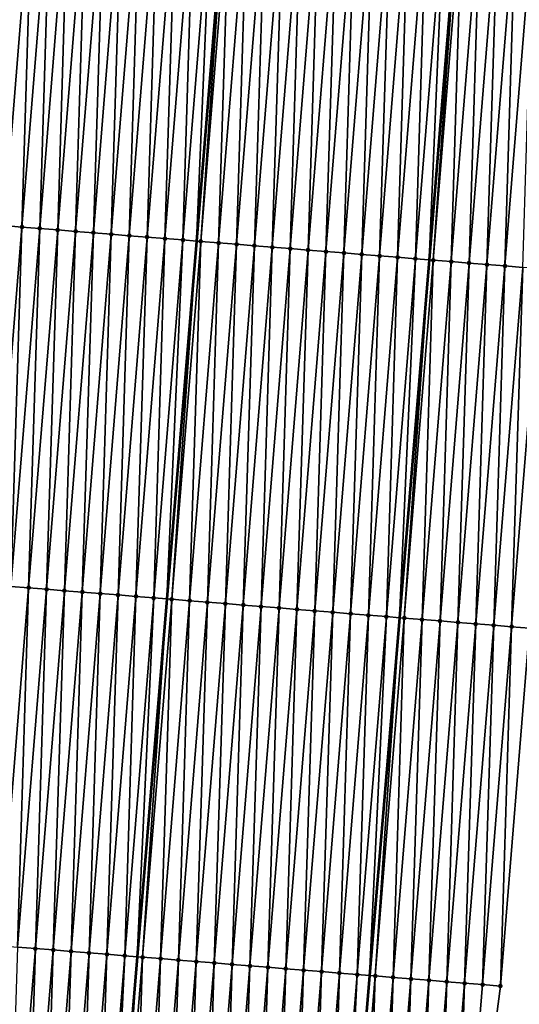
# Model space of a CAD drawing. Header units: feet. Extents: x 2017424 to 2024169, y 808042 to 818730.
# Tile 83 of 256: x 2023620 to 2023648, y 810699 to 810754. Entities that reach past the tile are written whole.
import ezdxf

# ---------------------------------------------------------------- set-up
doc = ezdxf.new("R2010")
doc.units = ezdxf.units.FT
doc.header["$MEASUREMENT"] = 0
for name, color, linetype, lineweight in [('EP_Travel Lane', 172, 'Continuous', 53), ('NB-Road Shots', 141, 'Continuous', 100), ('NB-Road X-Section', 40, 'Continuous', 13), ('STRIPING', 60, 'Continuous', 53)]:
    doc.layers.add(name, color=color, linetype=linetype, lineweight=lineweight)
doc.layers.add('I-77-MM15-17_NB-Surface-BORDER', color=7, linetype='Continuous')
doc.layers.add('I-77-MM15-17_NB-Surface-TIN', color=7, linetype='Continuous')

msp = doc.modelspace()

# ---------------------------------------------------------------- linework, layer by layer
at = {"layer": 'EP_Travel Lane'}
msp.add_polyline3d([(2023669.813001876, 811079.0815994, 312.9386392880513), (2023668.227726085, 811059.155962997, 312.2630088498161), (2023666.642425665, 811039.2300170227, 311.5962407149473), (2023665.057220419, 811019.3052673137, 310.8951805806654), (2023663.472095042, 810999.3815214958, 310.1653296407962), (2023661.88693282, 810979.4573125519, 309.448759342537), (2023660.30184656, 810959.5340583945, 308.7048125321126), (2023658.718660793, 810939.6176349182, 307.9632994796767), (2023657.135323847, 810919.6928421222, 307.2591694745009), (2023655.551953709, 810899.7676316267, 306.566752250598), (2023653.968645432, 810879.8431995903, 305.8525057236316), (2023652.385405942, 810859.9196331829, 305.1139950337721), (2023650.802097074, 810839.9951937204, 304.3999566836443), (2023649.218837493, 810820.0713744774, 303.6685340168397), (2023647.635536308, 810800.147031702, 302.9517941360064), (2023646.052157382, 810780.2217106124, 302.2624712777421), (2023644.468776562, 810760.2963656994, 301.5738164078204), (2023642.827719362, 810740.3338575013, 300.8878444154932), (2023641.169529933, 810720.4142215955, 300.2093608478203), (2023639.511321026, 810700.4943517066, 299.5376250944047), (2023637.853151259, 810680.5749519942, 298.8523299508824), (2023636.194975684, 810660.6554825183, 298.1690445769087), (2023634.536789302, 810640.7358832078, 297.4895052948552)], dxfattribs=at)
at = {"layer": 'I-77-MM15-17_NB-Surface-BORDER', "color": 3, "linetype": 'Continuous', "lineweight": -3}
msp.add_polyline3d([(2023676.020053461, 811078.5914667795, 312.8012137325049), (2023674.431214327, 811058.666424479, 312.1167525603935), (2023672.842362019, 811038.7412169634, 311.4370100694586), (2023672.250479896, 811018.7382064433, 310.7089490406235), (2023670.661716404, 810998.8141127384, 309.9972779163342), (2023669.07291175, 810978.8895028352, 309.3004095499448), (2023667.484151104, 810958.9654448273, 308.5877187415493), (2023665.900176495, 810939.0505454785, 307.8645879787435), (2023663.320089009, 810919.2045290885, 307.1722682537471), (2023661.736897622, 810899.2797827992, 306.4665242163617), (2023660.153716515, 810879.3551658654, 305.7571462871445), (2023658.5705449, 810859.4306684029, 305.0444228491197), (2023656.987395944, 810839.5064560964, 304.3237015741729), (2023656.401191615, 810819.5041246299, 303.572434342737), (2023654.818041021, 810799.5798917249, 302.8523022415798), (2023653.234860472, 810779.6552818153, 302.142727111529), (2023651.651626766, 810759.7300029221, 301.4519064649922), (2023650.038233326, 810739.751978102, 300.7713780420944), (2023648.419253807, 810719.8291083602, 300.0942570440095), (2023646.800261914, 810699.9060863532, 299.4215244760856), (2023644.184538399, 810680.0638487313, 298.7548863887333), (2023642.565586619, 810660.1413203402, 298.0679183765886), (2023640.946620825, 810640.2186194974, 297.3859252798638)], dxfattribs=at)
at = {"layer": 'I-77-MM15-17_NB-Surface-TIN', "color": 128, "linetype": 'Continuous', "lineweight": -3}
for points in [[(2023619.138341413, 810742.2413842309, 301.3901650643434), (2023620.747263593, 810762.1632790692, 302.0742517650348), (2023619.758323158, 810762.2410091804, 302.0979218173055)], [(2023619.138341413, 810742.2413842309, 301.3901650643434), (2023620.13513184, 810742.1613234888, 301.3632035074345), (2023620.747263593, 810762.1632790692, 302.0742517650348)], [(2023620.13513184, 810742.1613234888, 301.3632035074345), (2023621.744193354, 810762.084972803, 302.0489473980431), (2023620.747263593, 810762.1632790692, 302.0742517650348)], [(2023620.13513184, 810742.1613234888, 301.3632035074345), (2023621.131918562, 810742.0812171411, 301.3375575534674), (2023621.744193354, 810762.084972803, 302.0489473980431)], [(2023621.131918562, 810742.0812171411, 301.3375575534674), (2023622.74112127, 810762.0066433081, 302.0242942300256), (2023621.744193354, 810762.084972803, 302.0489473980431)], [(2023621.131918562, 810742.0812171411, 301.3375575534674), (2023622.128691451, 810742.0009405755, 301.3168219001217), (2023622.74112127, 810762.0066433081, 302.0242942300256)], [(2023622.128691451, 810742.0009405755, 301.3168219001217), (2023623.738034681, 810761.9281312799, 302.004758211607), (2023622.74112127, 810762.0066433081, 302.0242942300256)], [(2023622.128691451, 810742.0009405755, 301.3168219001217), (2023623.125449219, 810741.9204779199, 301.3014544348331), (2023623.738034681, 810761.9281312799, 302.004758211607)], [(2023623.125449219, 810741.9204779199, 301.3014544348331), (2023624.734936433, 810761.8494725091, 301.9893359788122), (2023623.738034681, 810761.9281312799, 302.004758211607)], [(2023623.125449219, 810741.9204779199, 301.3014544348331), (2023624.122220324, 810741.840179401, 301.281352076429), (2023624.734936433, 810761.8494725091, 301.9893359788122)], [(2023624.122220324, 810741.840179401, 301.281352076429), (2023625.731854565, 810761.7710198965, 301.9681343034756), (2023624.734936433, 810761.8494725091, 301.9893359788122)], [(2023624.122220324, 810741.840179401, 301.281352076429), (2023625.119006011, 810741.7600603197, 301.2560734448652), (2023625.731854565, 810761.7710198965, 301.9681343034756)], [(2023625.119006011, 810741.7600603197, 301.2560734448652), (2023626.728784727, 810761.6927186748, 301.9426885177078), (2023625.731854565, 810761.7710198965, 301.9681343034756)], [(2023625.119006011, 810741.7600603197, 301.2560734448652), (2023626.115797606, 810741.680013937, 301.2286976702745), (2023626.728784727, 810761.6927186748, 301.9426885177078)], [(2023626.115797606, 810741.680013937, 301.2286976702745), (2023627.725720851, 810761.614492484, 301.9151393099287), (2023626.728784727, 810761.6927186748, 301.9426885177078)], [(2023626.115797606, 810741.680013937, 301.2286976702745), (2023627.112588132, 810741.5999544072, 301.2017011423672), (2023627.725720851, 810761.614492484, 301.9151393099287)], [(2023627.112588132, 810741.5999544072, 301.2017011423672), (2023628.722648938, 810761.5361651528, 301.8904254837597), (2023627.725720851, 810761.614492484, 301.9151393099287)], [(2023627.112588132, 810741.5999544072, 301.2017011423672), (2023628.109372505, 810741.5198191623, 301.1768887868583), (2023628.722648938, 810761.5361651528, 301.8904254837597)], [(2023628.109372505, 810741.5198191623, 301.1768887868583), (2023629.719570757, 810761.4577589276, 301.8679233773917), (2023628.722648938, 810761.5361651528, 301.8904254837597)], [(2023628.109372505, 810741.5198191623, 301.1768887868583), (2023629.106123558, 810741.4392738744, 301.1639050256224), (2023629.719570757, 810761.4577589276, 301.8679233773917)], [(2023629.106123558, 810741.4392738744, 301.1639050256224), (2023630.71647191, 810761.3790926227, 301.8527123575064), (2023629.719570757, 810761.4577589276, 301.8679233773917)], [(2023629.106123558, 810741.4392738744, 301.1639050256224), (2023629.871171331, 810741.377380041, 301.1560023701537), (2023630.71647191, 810761.3790926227, 301.8527123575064)], [(2023630.71647191, 810761.3790926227, 301.8527123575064), (2023629.871171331, 810741.377380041, 301.1560023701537), (2023631.507317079, 810761.3168035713, 301.8373803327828)], [(2023630.102867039, 810741.3586354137, 301.15360904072), (2023631.507317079, 810761.3168035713, 301.8373803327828), (2023629.871171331, 810741.377380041, 301.1560023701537)], [(2023630.102867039, 810741.3586354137, 301.15360904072), (2023631.713384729, 810761.3005731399, 301.8333853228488), (2023631.507317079, 810761.3168035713, 301.8373803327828)], [(2023630.102867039, 810741.3586354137, 301.15360904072), (2023631.099653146, 810741.2785215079, 301.1281811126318), (2023631.713384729, 810761.3005731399, 301.8333853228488)], [(2023631.099653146, 810741.2785215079, 301.1281811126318), (2023632.710306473, 810761.2221659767, 301.8109095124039), (2023631.713384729, 810761.3005731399, 301.8333853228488)], [(2023631.099653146, 810741.2785215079, 301.1281811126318), (2023632.096433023, 810741.1983309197, 301.1049652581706), (2023632.710306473, 810761.2221659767, 301.8109095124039)], [(2023632.096433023, 810741.1983309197, 301.1049652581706), (2023633.707230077, 810761.1437822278, 301.7877773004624), (2023632.710306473, 810761.2221659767, 301.8109095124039)], [(2023632.096433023, 810741.1983309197, 301.1049652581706), (2023633.09320231, 810741.1180100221, 301.0855084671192), (2023633.707230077, 810761.1437822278, 301.7877773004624)], [(2023633.09320231, 810741.1180100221, 301.0855084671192), (2023634.704143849, 810761.0652747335, 301.7681141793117), (2023633.707230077, 810761.1437822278, 301.7877773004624)], [(2023633.09320231, 810741.1180100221, 301.0855084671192), (2023634.089959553, 810741.0375409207, 301.0703269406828), (2023634.704143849, 810761.0652747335, 301.7681141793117)], [(2023634.089959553, 810741.0375409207, 301.0703269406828), (2023635.701045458, 810760.9866141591, 301.7527425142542), (2023634.704143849, 810761.0652747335, 301.7681141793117)], [(2023634.089959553, 810741.0375409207, 301.0703269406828), (2023635.086713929, 810740.9570365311, 301.0561633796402), (2023635.701045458, 810760.9866141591, 301.7527425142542)], [(2023635.086713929, 810740.9570365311, 301.0561633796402), (2023636.697943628, 810760.9079103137, 301.7385839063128), (2023635.701045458, 810760.9866141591, 301.7527425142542)], [(2023635.086713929, 810740.9570365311, 301.0561633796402), (2023636.083481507, 810740.8766946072, 301.0373131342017), (2023636.697943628, 810760.9079103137, 301.7385839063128)], [(2023636.083481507, 810740.8766946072, 301.0373131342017), (2023637.694851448, 810760.8293279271, 301.7210203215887), (2023636.697943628, 810760.9079103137, 301.7385839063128)], [(2023636.083481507, 810740.8766946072, 301.0373131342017), (2023637.080253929, 810740.796412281, 301.0167436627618), (2023637.694851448, 810760.8293279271, 301.7210203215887)], [(2023637.080253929, 810740.796412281, 301.0167436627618), (2023638.691767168, 810760.7508449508, 301.7006698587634), (2023637.694851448, 810760.8293279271, 301.7210203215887)], [(2023637.080253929, 810740.796412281, 301.0167436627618), (2023638.077037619, 810740.7162686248, 300.9921739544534), (2023638.691767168, 810760.7508449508, 301.7006698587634)], [(2023638.077037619, 810740.7162686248, 300.9921739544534), (2023639.688689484, 810760.6724449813, 301.6779923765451), (2023638.691767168, 810760.7508449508, 301.7006698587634)], [(2023638.077037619, 810740.7162686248, 300.9921739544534), (2023639.073809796, 810740.6359832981, 300.9716910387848), (2023639.688689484, 810760.6724449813, 301.6779923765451)], [(2023639.073809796, 810740.6359832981, 300.9716910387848), (2023640.685607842, 810760.5939952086, 301.6567110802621), (2023639.688689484, 810760.6724449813, 301.6779923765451)], [(2023639.073809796, 810740.6359832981, 300.9716910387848), (2023640.070585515, 810740.555741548, 300.9499510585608), (2023640.685607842, 810760.5939952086, 301.6567110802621)], [(2023640.070585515, 810740.555741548, 300.9499510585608), (2023641.682527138, 810760.5155572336, 301.6350990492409), (2023640.685607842, 810760.5939952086, 301.6567110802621)], [(2023640.070585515, 810740.555741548, 300.9499510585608), (2023641.06736368, 810740.475529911, 300.927342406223), (2023641.682527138, 810760.5155572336, 301.6350990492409)], [(2023641.06736368, 810740.475529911, 300.927342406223), (2023642.679447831, 810760.4371368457, 301.6129939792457), (2023641.682527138, 810760.5155572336, 301.6350990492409)], [(2023641.06736368, 810740.475529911, 300.927342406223), (2023642.064150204, 810740.3954211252, 300.9017667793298), (2023642.679447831, 810760.4371368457, 301.6129939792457)], [(2023642.064150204, 810740.3954211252, 300.9017667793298), (2023643.676389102, 810760.3589754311, 301.5836288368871), (2023642.679447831, 810760.4371368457, 301.6129939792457)], [(2023642.064150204, 810740.3954211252, 300.9017667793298), (2023642.827719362, 810740.3338575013, 300.8878444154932), (2023643.676389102, 810760.3589754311, 301.5836288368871)], [(2023643.676389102, 810760.3589754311, 301.5836288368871), (2023642.827719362, 810740.3338575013, 300.8878444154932), (2023644.468776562, 810760.2963656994, 301.5738164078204)], [(2023643.060915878, 810740.3150557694, 300.8835924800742), (2023644.468776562, 810760.2963656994, 301.5738164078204), (2023642.827719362, 810740.3338575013, 300.8878444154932)], [(2023643.060915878, 810740.3150557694, 300.8835924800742), (2023644.673282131, 810760.280206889, 301.5712839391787), (2023644.468776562, 810760.2963656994, 301.5738164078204)], [(2023643.060915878, 810740.3150557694, 300.8835924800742), (2023644.057678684, 810740.234655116, 300.866436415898), (2023644.673282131, 810760.280206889, 301.5712839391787)], [(2023644.057678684, 810740.234655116, 300.866436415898), (2023645.670185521, 810760.2015687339, 301.5552837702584), (2023644.673282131, 810760.280206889, 301.5712839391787)], [(2023644.057678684, 810740.234655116, 300.866436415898), (2023645.054442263, 810740.1542639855, 300.8490056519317), (2023645.670185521, 810760.2015687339, 301.5552837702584)], [(2023645.054442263, 810740.1542639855, 300.8490056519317), (2023646.66708986, 810760.1229425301, 301.5389485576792), (2023645.670185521, 810760.2015687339, 301.5552837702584)], [(2023645.054442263, 810740.1542639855, 300.8490056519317), (2023646.051194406, 810740.0737321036, 300.8356351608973), (2023646.66708986, 810760.1229425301, 301.5389485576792)], [(2023646.051194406, 810740.0737321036, 300.8356351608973), (2023647.663988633, 810760.0442462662, 301.5245774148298), (2023646.66708986, 810760.1229425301, 301.5389485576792)], [(2023646.051194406, 810740.0737321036, 300.8356351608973), (2023647.047945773, 810739.9931906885, 300.8225396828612), (2023647.663988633, 810760.0442462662, 301.5245774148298)], [(2023647.047945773, 810739.9931906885, 300.8225396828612), (2023648.660888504, 810759.9655638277, 301.5098186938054), (2023647.663988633, 810760.0442462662, 301.5245774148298)], [(2023647.047945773, 810739.9931906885, 300.8225396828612), (2023648.044692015, 810739.9125862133, 300.8112633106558), (2023648.660888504, 810759.9655638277, 301.5098186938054)], [(2023618.516170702, 810722.2386799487, 300.6795572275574), (2023620.13513184, 810742.1613234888, 301.3632035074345), (2023619.138341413, 810742.2413842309, 301.3901650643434)], [(2023618.516170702, 810722.2386799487, 300.6795572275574), (2023619.512957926, 810722.1585797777, 300.6537330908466), (2023620.13513184, 810742.1613234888, 301.3632035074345)], [(2023619.512957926, 810722.1585797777, 300.6537330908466), (2023621.131918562, 810742.0812171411, 301.3375575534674), (2023620.13513184, 810742.1613234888, 301.3632035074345)], [(2023619.512957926, 810722.1585797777, 300.6537330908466), (2023620.509724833, 810722.0782295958, 300.6351210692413), (2023621.131918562, 810742.0812171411, 301.3375575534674)], [(2023620.509724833, 810722.0782295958, 300.6351210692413), (2023622.128691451, 810742.0009405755, 301.3168219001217), (2023621.131918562, 810742.0812171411, 301.3375575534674)], [(2023620.509724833, 810722.0782295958, 300.6351210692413), (2023621.506479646, 810721.9977305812, 300.6208024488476), (2023622.128691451, 810742.0009405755, 301.3168219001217)], [(2023621.506479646, 810721.9977305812, 300.6208024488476), (2023623.125449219, 810741.9204779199, 301.3014544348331), (2023622.128691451, 810742.0009405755, 301.3168219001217)], [(2023621.506479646, 810721.9977305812, 300.6208024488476), (2023622.503250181, 810721.9174250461, 300.6009024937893), (2023623.125449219, 810741.9204779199, 301.3014544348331)], [(2023622.503250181, 810721.9174250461, 300.6009024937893), (2023624.122220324, 810741.840179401, 301.281352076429), (2023623.125449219, 810741.9204779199, 301.3014544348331)], [(2023622.503250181, 810721.9174250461, 300.6009024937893), (2023623.500033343, 810721.8372748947, 300.5765201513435), (2023624.122220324, 810741.840179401, 301.281352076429)], [(2023623.500033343, 810721.8372748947, 300.5765201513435), (2023625.119006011, 810741.7600603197, 301.2560734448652), (2023624.122220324, 810741.840179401, 301.281352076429)], [(2023623.500033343, 810721.8372748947, 300.5765201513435), (2023624.49682207, 810721.7571932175, 300.5501625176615), (2023625.119006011, 810741.7600603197, 301.2560734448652)], [(2023624.49682207, 810721.7571932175, 300.5501625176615), (2023626.115797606, 810741.680013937, 301.2286976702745), (2023625.119006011, 810741.7600603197, 301.2560734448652)], [(2023624.49682207, 810721.7571932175, 300.5501625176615), (2023625.493611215, 810721.677116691, 300.5236562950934), (2023626.115797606, 810741.680013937, 301.2286976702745)], [(2023625.493611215, 810721.677116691, 300.5236562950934), (2023627.112588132, 810741.5999544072, 301.2017011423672), (2023626.115797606, 810741.680013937, 301.2286976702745)], [(2023625.493611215, 810721.677116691, 300.5236562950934), (2023626.490385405, 810721.5968561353, 300.5024588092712), (2023627.112588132, 810741.5999544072, 301.2017011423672)], [(2023626.490385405, 810721.5968561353, 300.5024588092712), (2023628.109372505, 810741.5198191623, 301.1768887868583), (2023627.112588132, 810741.5999544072, 301.2017011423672)], [(2023626.490385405, 810721.5968561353, 300.5024588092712), (2023627.487149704, 810721.5164738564, 300.4847726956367), (2023628.109372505, 810741.5198191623, 301.1768887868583)], [(2023627.487149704, 810721.5164738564, 300.4847726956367), (2023629.106123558, 810741.4392738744, 301.1639050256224), (2023628.109372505, 810741.5198191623, 301.1768887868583)], [(2023627.487149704, 810721.5164738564, 300.4847726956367), (2023628.216836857, 810721.4575390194, 300.474419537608), (2023629.106123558, 810741.4392738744, 301.1639050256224)], [(2023629.106123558, 810741.4392738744, 301.1639050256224), (2023628.216836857, 810721.4575390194, 300.474419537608), (2023629.871171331, 810741.377380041, 301.1560023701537)], [(2023628.483904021, 810721.4359687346, 300.4706302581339), (2023629.871171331, 810741.377380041, 301.1560023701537), (2023628.216836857, 810721.4575390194, 300.474419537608)], [(2023628.483904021, 810721.4359687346, 300.4706302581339), (2023630.102867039, 810741.3586354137, 301.15360904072), (2023629.871171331, 810741.377380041, 301.1560023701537)], [(2023628.483904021, 810721.4359687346, 300.4706302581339), (2023629.480671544, 810721.3556261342, 300.4517995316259), (2023630.102867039, 810741.3586354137, 301.15360904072)], [(2023629.480671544, 810721.3556261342, 300.4517995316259), (2023631.099653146, 810741.2785215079, 301.1281811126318), (2023630.102867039, 810741.3586354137, 301.15360904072)], [(2023629.480671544, 810721.3556261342, 300.4517995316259), (2023630.477449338, 810721.2754099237, 300.4293228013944), (2023631.099653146, 810741.2785215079, 301.1281811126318)], [(2023630.477449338, 810721.2754099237, 300.4293228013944), (2023632.096433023, 810741.1983309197, 301.1049652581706), (2023631.099653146, 810741.2785215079, 301.1281811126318)], [(2023630.477449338, 810721.2754099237, 300.4293228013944), (2023631.474217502, 810721.1950752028, 300.4102647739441), (2023632.096433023, 810741.1983309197, 301.1049652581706)], [(2023631.474217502, 810721.1950752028, 300.4102647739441), (2023633.09320231, 810741.1180100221, 301.0855084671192), (2023632.096433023, 810741.1983309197, 301.1049652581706)], [(2023631.474217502, 810721.1950752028, 300.4102647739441), (2023632.470979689, 810721.1146669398, 300.3933282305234), (2023633.09320231, 810741.1180100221, 301.0855084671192)], [(2023632.470979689, 810721.1146669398, 300.3933282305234), (2023634.089959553, 810741.0375409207, 301.0703269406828), (2023633.09320231, 810741.1180100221, 301.0855084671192)], [(2023632.470979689, 810721.1146669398, 300.3933282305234), (2023633.467735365, 810721.034178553, 300.3787030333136), (2023634.089959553, 810741.0375409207, 301.0703269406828)], [(2023633.467735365, 810721.034178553, 300.3787030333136), (2023635.086713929, 810740.9570365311, 301.0561633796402), (2023634.089959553, 810741.0375409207, 301.0703269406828)], [(2023633.467735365, 810721.034178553, 300.3787030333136), (2023634.464503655, 810720.9538453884, 300.3596001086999), (2023635.086713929, 810740.9570365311, 301.0561633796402)], [(2023634.464503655, 810720.9538453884, 300.3596001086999), (2023636.083481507, 810740.8766946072, 301.0373131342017), (2023635.086713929, 810740.9570365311, 301.0561633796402)], [(2023634.464503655, 810720.9538453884, 300.3596001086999), (2023635.461278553, 810720.8735935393, 300.3381514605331), (2023636.083481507, 810740.8766946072, 301.0373131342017)], [(2023635.461278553, 810720.8735935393, 300.3381514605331), (2023637.080253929, 810740.796412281, 301.0167436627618), (2023636.083481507, 810740.8766946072, 301.0373131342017)], [(2023635.461278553, 810720.8735935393, 300.3381514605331), (2023636.458059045, 810720.7934105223, 300.3147171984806), (2023637.080253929, 810740.796412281, 301.0167436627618)], [(2023636.458059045, 810720.7934105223, 300.3147171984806), (2023638.077037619, 810740.7162686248, 300.9921739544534), (2023637.080253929, 810740.796412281, 301.0167436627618)], [(2023636.458059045, 810720.7934105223, 300.3147171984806), (2023637.454835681, 810720.7131800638, 300.2926514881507), (2023638.077037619, 810740.7162686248, 300.9921739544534)], [(2023637.454835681, 810720.7131800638, 300.2926514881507), (2023639.073809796, 810740.6359832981, 300.9716910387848), (2023638.077037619, 810740.7162686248, 300.9921739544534)], [(2023637.454835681, 810720.7131800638, 300.2926514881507), (2023638.451610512, 810720.6329273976, 300.271226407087), (2023639.073809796, 810740.6359832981, 300.9716910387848)], [(2023638.451610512, 810720.6329273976, 300.271226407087), (2023640.070585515, 810740.555741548, 300.9499510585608), (2023639.073809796, 810740.6359832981, 300.9716910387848)], [(2023638.451610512, 810720.6329273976, 300.271226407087), (2023639.448389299, 810720.5527234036, 300.2483972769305), (2023640.070585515, 810740.555741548, 300.9499510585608)], [(2023639.448389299, 810720.5527234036, 300.2483972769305), (2023641.06736368, 810740.475529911, 300.927342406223), (2023640.070585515, 810740.555741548, 300.9499510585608)], [(2023639.448389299, 810720.5527234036, 300.2483972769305), (2023640.445180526, 810720.4726724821, 300.2211524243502), (2023641.06736368, 810740.475529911, 300.927342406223)], [(2023640.445180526, 810720.4726724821, 300.2211524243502), (2023642.064150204, 810740.3954211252, 300.9017667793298), (2023641.06736368, 810740.475529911, 300.927342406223)], [(2023640.445180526, 810720.4726724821, 300.2211524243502), (2023641.169529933, 810720.4142215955, 300.2093608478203), (2023642.064150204, 810740.3954211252, 300.9017667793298)], [(2023642.064150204, 810740.3954211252, 300.9017667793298), (2023641.169529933, 810720.4142215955, 300.2093608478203), (2023642.827719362, 810740.3338575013, 300.8878444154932)], [(2023641.441940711, 810720.3922395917, 300.2049263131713), (2023642.827719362, 810740.3338575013, 300.8878444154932), (2023641.169529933, 810720.4142215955, 300.2093608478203)], [(2023641.441940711, 810720.3922395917, 300.2049263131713), (2023643.060915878, 810740.3150557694, 300.8835924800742), (2023642.827719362, 810740.3338575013, 300.8878444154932)], [(2023641.441940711, 810720.3922395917, 300.2049263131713), (2023642.438702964, 810720.3118321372, 300.1879664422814), (2023643.060915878, 810740.3150557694, 300.8835924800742)], [(2023642.438702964, 810720.3118321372, 300.1879664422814), (2023644.057678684, 810740.234655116, 300.866436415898), (2023643.060915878, 810740.3150557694, 300.8835924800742)], [(2023642.438702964, 810720.3118321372, 300.1879664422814), (2023643.43546419, 810720.231412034, 300.1713714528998), (2023644.057678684, 810740.234655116, 300.866436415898)], [(2023643.43546419, 810720.231412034, 300.1713714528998), (2023645.054442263, 810740.1542639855, 300.8490056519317), (2023644.057678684, 810740.234655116, 300.866436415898)], [(2023643.43546419, 810720.231412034, 300.1713714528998), (2023644.432219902, 810720.1509240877, 300.1567335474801), (2023645.054442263, 810740.1542639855, 300.8490056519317)], [(2023644.432219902, 810720.1509240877, 300.1567335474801), (2023646.051194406, 810740.0737321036, 300.8356351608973), (2023645.054442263, 810740.1542639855, 300.8490056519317)], [(2023644.432219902, 810720.1509240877, 300.1567335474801), (2023645.428965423, 810720.0703107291, 300.1457134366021), (2023646.051194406, 810740.0737321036, 300.8356351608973)], [(2023645.428965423, 810720.0703107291, 300.1457134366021), (2023647.047945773, 810739.9931906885, 300.8225396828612), (2023646.051194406, 810740.0737321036, 300.8356351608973)], [(2023645.428965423, 810720.0703107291, 300.1457134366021), (2023646.425716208, 810719.9897621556, 300.1328244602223), (2023647.047945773, 810739.9931906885, 300.8225396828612)], [(2023646.425716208, 810719.9897621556, 300.1328244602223), (2023648.044692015, 810739.9125862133, 300.8112633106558), (2023647.047945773, 810739.9931906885, 300.8225396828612)], [(2023646.425716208, 810719.9897621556, 300.1328244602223), (2023647.422475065, 810719.9093129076, 300.1170702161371), (2023648.044692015, 810739.9125862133, 300.8112633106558)], [(2023647.422475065, 810719.9093129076, 300.1170702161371), (2023649.041453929, 810739.8321745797, 300.7944239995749), (2023648.044692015, 810739.9125862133, 300.8112633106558)], [(2023647.422475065, 810719.9093129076, 300.1170702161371), (2023648.419253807, 810719.8291083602, 300.0942570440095), (2023649.041453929, 810739.8321745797, 300.7944239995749)], [(2023618.890734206, 810702.1552231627, 299.9619429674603), (2023620.509724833, 810722.0782295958, 300.6351210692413), (2023619.512957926, 810722.1585797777, 300.6537330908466)], [(2023618.890734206, 810702.1552231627, 299.9619429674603), (2023619.887492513, 810702.0747671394, 299.9463840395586), (2023620.509724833, 810722.0782295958, 300.6351210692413)], [(2023619.887492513, 810702.0747671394, 299.9463840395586), (2023621.506479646, 810721.9977305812, 300.6208024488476), (2023620.509724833, 810722.0782295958, 300.6351210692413)], [(2023619.887492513, 810702.0747671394, 299.9463840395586), (2023620.884264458, 810701.9944789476, 299.9259836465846), (2023621.506479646, 810721.9977305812, 300.6208024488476)], [(2023620.884264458, 810701.9944789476, 299.9259836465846), (2023622.503250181, 810721.9174250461, 300.6009024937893), (2023621.506479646, 810721.9977305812, 300.6208024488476)], [(2023620.884264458, 810701.9944789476, 299.9259836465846), (2023621.881047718, 810701.9143300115, 299.9015661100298), (2023622.503250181, 810721.9174250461, 300.6009024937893)], [(2023621.881047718, 810701.9143300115, 299.9015661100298), (2023623.500033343, 810721.8372748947, 300.5765201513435), (2023622.503250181, 810721.9174250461, 300.6009024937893)], [(2023621.881047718, 810701.9143300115, 299.9015661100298), (2023622.877839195, 810701.8342821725, 299.8742322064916), (2023623.500033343, 810721.8372748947, 300.5765201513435)], [(2023622.877839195, 810701.8342821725, 299.8742322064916), (2023624.49682207, 810721.7571932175, 300.5501625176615), (2023623.500033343, 810721.8372748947, 300.5765201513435)], [(2023622.877839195, 810701.8342821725, 299.8742322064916), (2023623.874626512, 810701.7541831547, 299.8483746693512), (2023624.49682207, 810721.7571932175, 300.5501625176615)], [(2023623.874626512, 810701.7541831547, 299.8483746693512), (2023625.493611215, 810721.677116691, 300.5236562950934), (2023624.49682207, 810721.7571932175, 300.5501625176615)], [(2023623.874626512, 810701.7541831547, 299.8483746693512), (2023624.871403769, 810701.6739603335, 299.8260885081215), (2023625.493611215, 810721.677116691, 300.5236562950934)], [(2023624.871403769, 810701.6739603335, 299.8260885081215), (2023626.490385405, 810721.5968561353, 300.5024588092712), (2023625.493611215, 810721.677116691, 300.5236562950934)], [(2023624.871403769, 810701.6739603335, 299.8260885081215), (2023625.868159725, 810701.5934753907, 299.8113638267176), (2023626.490385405, 810721.5968561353, 300.5024588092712)], [(2023625.868159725, 810701.5934753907, 299.8113638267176), (2023627.487149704, 810721.5164738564, 300.4847726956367), (2023626.490385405, 810721.5968561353, 300.5024588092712)], [(2023625.868159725, 810701.5934753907, 299.8113638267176), (2023626.562471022, 810701.5373203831, 299.8037301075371), (2023627.487149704, 810721.5164738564, 300.4847726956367)], [(2023627.487149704, 810721.5164738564, 300.4847726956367), (2023626.562471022, 810701.5373203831, 299.8037301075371), (2023628.216836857, 810721.4575390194, 300.474419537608)], [(2023626.864905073, 810701.512859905, 299.8004049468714), (2023628.216836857, 810721.4575390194, 300.474419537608), (2023626.562471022, 810701.5373203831, 299.8037301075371)], [(2023626.864905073, 810701.512859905, 299.8004049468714), (2023628.483904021, 810721.4359687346, 300.4706302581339), (2023628.216836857, 810721.4575390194, 300.474419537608)], [(2023626.864905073, 810701.512859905, 299.8004049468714), (2023627.861694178, 810701.4327828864, 299.773912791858), (2023628.483904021, 810721.4359687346, 300.4706302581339)], [(2023627.861694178, 810701.4327828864, 299.773912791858), (2023629.480671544, 810721.3556261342, 300.4517995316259), (2023628.483904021, 810721.4359687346, 300.4706302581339)], [(2023627.861694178, 810701.4327828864, 299.773912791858), (2023628.85847462, 810701.3525992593, 299.7504959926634), (2023629.480671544, 810721.3556261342, 300.4517995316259)], [(2023628.85847462, 810701.3525992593, 299.7504959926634), (2023630.477449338, 810721.2754099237, 300.4293228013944), (2023629.480671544, 810721.3556261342, 300.4517995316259)], [(2023628.85847462, 810701.3525992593, 299.7504959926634), (2023629.855242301, 810701.2722585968, 299.7316092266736), (2023630.477449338, 810721.2754099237, 300.4293228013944)], [(2023629.855242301, 810701.2722585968, 299.7316092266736), (2023631.474217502, 810721.1950752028, 300.4102647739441), (2023630.477449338, 810721.2754099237, 300.4293228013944)], [(2023629.855242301, 810701.2722585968, 299.7316092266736), (2023630.852005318, 810701.1918605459, 299.7143779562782), (2023631.474217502, 810721.1950752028, 300.4102647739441)], [(2023630.852005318, 810701.1918605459, 299.7143779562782), (2023632.470979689, 810721.1146669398, 300.3933282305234), (2023631.474217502, 810721.1950752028, 300.4102647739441)], [(2023630.852005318, 810701.1918605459, 299.7143779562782), (2023631.848766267, 810701.1114370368, 299.6978810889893), (2023632.470979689, 810721.1146669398, 300.3933282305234)], [(2023631.848766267, 810701.1114370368, 299.6978810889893), (2023633.467735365, 810721.034178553, 300.3787030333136), (2023632.470979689, 810721.1146669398, 300.3933282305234)], [(2023631.848766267, 810701.1114370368, 299.6978810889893), (2023632.845527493, 810701.0310169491, 299.681285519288), (2023633.467735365, 810721.034178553, 300.3787030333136)], [(2023632.845527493, 810701.0310169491, 299.681285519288), (2023634.464503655, 810720.9538453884, 300.3596001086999), (2023633.467735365, 810721.034178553, 300.3787030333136)], [(2023632.845527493, 810701.0310169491, 299.681285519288), (2023633.842296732, 810700.9506954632, 299.6618455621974), (2023634.464503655, 810720.9538453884, 300.3596001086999)], [(2023633.842296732, 810700.9506954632, 299.6618455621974), (2023635.461278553, 810720.8735935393, 300.3381514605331), (2023634.464503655, 810720.9538453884, 300.3596001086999)], [(2023633.842296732, 810700.9506954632, 299.6618455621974), (2023634.839075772, 810700.8704945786, 299.6389265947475), (2023635.461278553, 810720.8735935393, 300.3381514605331)], [(2023634.839075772, 810700.8704945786, 299.6389265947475), (2023636.458059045, 810720.7934105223, 300.3147171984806), (2023635.461278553, 810720.8735935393, 300.3381514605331)], [(2023634.839075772, 810700.8704945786, 299.6389265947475), (2023635.835852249, 810700.7902621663, 299.6169171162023), (2023636.458059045, 810720.7934105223, 300.3147171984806)], [(2023635.835852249, 810700.7902621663, 299.6169171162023), (2023637.454835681, 810720.7131800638, 300.2926514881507), (2023636.458059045, 810720.7934105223, 300.3147171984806)], [(2023635.835852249, 810700.7902621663, 299.6169171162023), (2023636.832628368, 810700.7100253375, 299.5950350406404), (2023637.454835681, 810720.7131800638, 300.2926514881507)], [(2023636.832628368, 810700.7100253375, 299.5950350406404), (2023638.451610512, 810720.6329273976, 300.271226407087), (2023637.454835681, 810720.7131800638, 300.2926514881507)], [(2023636.832628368, 810700.7100253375, 299.5950350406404), (2023637.829405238, 810700.6297977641, 299.572885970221), (2023638.451610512, 810720.6329273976, 300.271226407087)], [(2023637.829405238, 810700.6297977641, 299.572885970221), (2023639.448389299, 810720.5527234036, 300.2483972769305), (2023638.451610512, 810720.6329273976, 300.271226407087)], [(2023637.829405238, 810700.6297977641, 299.572885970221), (2023638.826184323, 810700.5495974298, 299.5499511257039), (2023639.448389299, 810720.5527234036, 300.2483972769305)], [(2023638.826184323, 810700.5495974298, 299.5499511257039), (2023640.445180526, 810720.4726724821, 300.2211524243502), (2023639.448389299, 810720.5527234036, 300.2483972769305)], [(2023638.826184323, 810700.5495974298, 299.5499511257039), (2023639.511321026, 810700.4943517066, 299.5376250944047), (2023640.445180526, 810720.4726724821, 300.2211524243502)], [(2023640.445180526, 810720.4726724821, 300.2211524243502), (2023639.511321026, 810700.4943517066, 299.5376250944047), (2023641.169529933, 810720.4142215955, 300.2093608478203)], [(2023639.822949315, 810700.4692236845, 299.532018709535), (2023641.169529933, 810720.4142215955, 300.2093608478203), (2023639.511321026, 810700.4943517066, 299.5376250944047)], [(2023639.822949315, 810700.4692236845, 299.532018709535), (2023641.441940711, 810720.3922395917, 300.2049263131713), (2023641.169529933, 810720.4142215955, 300.2093608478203)], [(2023639.822949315, 810700.4692236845, 299.532018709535), (2023640.819710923, 810700.3888082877, 299.5152878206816), (2023641.441940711, 810720.3922395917, 300.2049263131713)], [(2023640.819710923, 810700.3888082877, 299.5152878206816), (2023642.438702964, 810720.3118321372, 300.1879664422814), (2023641.441940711, 810720.3922395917, 300.2049263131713)], [(2023640.819710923, 810700.3888082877, 299.5152878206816), (2023641.816470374, 810700.3083663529, 299.4993224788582), (2023642.438702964, 810720.3118321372, 300.1879664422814)], [(2023641.816470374, 810700.3083663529, 299.4993224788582), (2023643.43546419, 810720.231412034, 300.1713714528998), (2023642.438702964, 810720.3118321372, 300.1879664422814)], [(2023641.816470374, 810700.3083663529, 299.4993224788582), (2023642.813222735, 810700.2278371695, 299.4858740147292), (2023643.43546419, 810720.231412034, 300.1713714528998)], [(2023642.813222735, 810700.2278371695, 299.4858740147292), (2023644.432219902, 810720.1509240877, 300.1567335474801), (2023643.43546419, 810720.231412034, 300.1713714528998)], [(2023642.813222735, 810700.2278371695, 299.4858740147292), (2023643.809968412, 810700.147225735, 299.474798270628), (2023644.432219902, 810720.1509240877, 300.1567335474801)], [(2023643.809968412, 810700.147225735, 299.474798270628), (2023645.428965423, 810720.0703107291, 300.1457134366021), (2023644.432219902, 810720.1509240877, 300.1567335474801)], [(2023643.809968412, 810700.147225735, 299.474798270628), (2023644.806722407, 810700.0667166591, 299.4607697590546), (2023645.428965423, 810720.0703107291, 300.1457134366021)], [(2023644.806722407, 810700.0667166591, 299.4607697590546), (2023646.425716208, 810719.9897621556, 300.1328244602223), (2023645.428965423, 810720.0703107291, 300.1457134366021)], [(2023644.806722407, 810700.0667166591, 299.4607697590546), (2023645.803480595, 810699.9862591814, 299.4452527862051), (2023646.425716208, 810719.9897621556, 300.1328244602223)], [(2023645.803480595, 810699.9862591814, 299.4452527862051), (2023647.422475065, 810719.9093129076, 300.1170702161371), (2023646.425716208, 810719.9897621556, 300.1328244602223)], [(2023645.803480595, 810699.9862591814, 299.4452527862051), (2023646.800261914, 810699.9060863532, 299.4215244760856), (2023647.422475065, 810719.9093129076, 300.1170702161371)], [(2023646.800261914, 810699.9060863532, 299.4215244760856), (2023648.419253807, 810719.8291083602, 300.0942570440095), (2023647.422475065, 810719.9093129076, 300.1170702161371)], [(2023619.265321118, 810682.072054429, 299.2360197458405), (2023620.884264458, 810701.9944789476, 299.9259836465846), (2023619.887492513, 810702.0747671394, 299.9463840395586)], [(2023619.265321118, 810682.072054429, 299.2360197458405), (2023620.262108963, 810681.9919619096, 299.2099748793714), (2023620.884264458, 810701.9944789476, 299.9259836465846)], [(2023620.262108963, 810681.9919619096, 299.2099748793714), (2023621.881047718, 810701.9143300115, 299.9015661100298), (2023620.884264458, 810701.9944789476, 299.9259836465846)], [(2023620.262108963, 810681.9919619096, 299.2099748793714), (2023621.258899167, 810681.9118984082, 299.183092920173), (2023621.881047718, 810701.9143300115, 299.9015661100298)], [(2023621.258899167, 810681.9118984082, 299.183092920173), (2023622.877839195, 810701.8342821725, 299.8742322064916), (2023621.881047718, 810701.9143300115, 299.9015661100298)], [(2023621.258899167, 810681.9118984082, 299.183092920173), (2023622.255681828, 810681.8317420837, 299.1588886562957), (2023622.877839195, 810701.8342821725, 299.8742322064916)], [(2023622.255681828, 810681.8317420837, 299.1588886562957), (2023623.874626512, 810701.7541831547, 299.8483746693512), (2023622.877839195, 810701.8342821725, 299.8742322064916)], [(2023622.255681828, 810681.8317420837, 299.1588886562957), (2023623.252460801, 810681.7515403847, 299.1359933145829), (2023623.874626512, 810701.7541831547, 299.8483746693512)], [(2023623.252460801, 810681.7515403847, 299.1359933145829), (2023624.871403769, 810701.6739603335, 299.8260885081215), (2023623.874626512, 810701.7541831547, 299.8483746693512)], [(2023623.252460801, 810681.7515403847, 299.1359933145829), (2023624.249227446, 810681.6711869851, 299.1174741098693), (2023624.871403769, 810701.6739603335, 299.8260885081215)], [(2023624.249227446, 810681.6711869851, 299.1174741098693), (2023625.868159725, 810701.5934753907, 299.8113638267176), (2023624.871403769, 810701.6739603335, 299.8260885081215)], [(2023624.249227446, 810681.6711869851, 299.1174741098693), (2023624.908179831, 810681.6180005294, 299.1071121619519), (2023625.868159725, 810701.5934753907, 299.8113638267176)], [(2023625.868159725, 810701.5934753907, 299.8113638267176), (2023624.908179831, 810681.6180005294, 299.1071121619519), (2023626.562471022, 810701.5373203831, 299.8037301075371)], [(2023625.245986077, 810681.5907349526, 299.101800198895), (2023626.562471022, 810701.5373203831, 299.8037301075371), (2023624.908179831, 810681.6180005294, 299.1071121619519)], [(2023625.245986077, 810681.5907349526, 299.101800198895), (2023626.864905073, 810701.512859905, 299.8004049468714), (2023626.562471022, 810701.5373203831, 299.8037301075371)], [(2023625.245986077, 810681.5907349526, 299.101800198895), (2023626.242750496, 810681.5103541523, 299.0840714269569), (2023626.864905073, 810701.512859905, 299.8004049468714)], [(2023626.242750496, 810681.5103541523, 299.0840714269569), (2023627.861694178, 810701.4327828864, 299.773912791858), (2023626.864905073, 810701.512859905, 299.8004049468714)], [(2023626.242750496, 810681.5103541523, 299.0840714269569), (2023627.239525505, 810681.4301036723, 299.0625832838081), (2023627.861694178, 810701.4327828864, 299.773912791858)], [(2023627.239525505, 810681.4301036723, 299.0625832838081), (2023628.85847462, 810701.3525992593, 299.7504959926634), (2023627.861694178, 810701.4327828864, 299.773912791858)], [(2023627.239525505, 810681.4301036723, 299.0625832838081), (2023628.236297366, 810681.3498144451, 299.0422128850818), (2023628.85847462, 810701.3525992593, 299.7504959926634)], [(2023628.236297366, 810681.3498144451, 299.0422128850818), (2023629.855242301, 810701.2722585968, 299.7316092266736), (2023628.85847462, 810701.3525992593, 299.7504959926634)], [(2023628.236297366, 810681.3498144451, 299.0422128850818), (2023629.233059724, 810681.269408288, 299.0252155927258), (2023629.855242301, 810701.2722585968, 299.7316092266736)], [(2023629.233059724, 810681.269408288, 299.0252155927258), (2023630.852005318, 810701.1918605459, 299.7143779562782), (2023629.855242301, 810701.2722585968, 299.7316092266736)], [(2023629.233059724, 810681.269408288, 299.0252155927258), (2023630.22981496, 810681.1889144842, 299.010746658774), (2023630.852005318, 810701.1918605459, 299.7143779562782)], [(2023630.22981496, 810681.1889144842, 299.010746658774), (2023631.848766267, 810701.1114370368, 299.6978810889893), (2023630.852005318, 810701.1918605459, 299.7143779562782)], [(2023630.22981496, 810681.1889144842, 299.010746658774), (2023631.226576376, 810681.1084967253, 298.9940840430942), (2023631.848766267, 810701.1114370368, 299.6978810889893)], [(2023631.226576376, 810681.1084967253, 298.9940840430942), (2023632.845527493, 810701.0310169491, 299.681285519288), (2023631.848766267, 810701.1114370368, 299.6978810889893)], [(2023631.226576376, 810681.1084967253, 298.9940840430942), (2023632.223348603, 810681.0282120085, 298.9735835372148), (2023632.845527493, 810701.0310169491, 299.681285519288)], [(2023632.223348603, 810681.0282120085, 298.9735835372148), (2023633.842296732, 810700.9506954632, 299.6618455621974), (2023632.845527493, 810701.0310169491, 299.681285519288)], [(2023632.223348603, 810681.0282120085, 298.9735835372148), (2023633.220127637, 810680.9480110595, 298.9506665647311), (2023633.842296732, 810700.9506954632, 299.6618455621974)], [(2023633.220127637, 810680.9480110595, 298.9506665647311), (2023634.839075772, 810700.8704945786, 299.6389265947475), (2023633.842296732, 810700.9506954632, 299.6618455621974)], [(2023633.220127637, 810680.9480110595, 298.9506665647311), (2023634.216900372, 810680.8677325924, 298.9299857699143), (2023634.839075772, 810700.8704945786, 299.6389265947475)], [(2023634.216900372, 810680.8677325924, 298.9299857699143), (2023635.835852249, 810700.7902621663, 299.6169171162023), (2023634.839075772, 810700.8704945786, 299.6389265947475)], [(2023634.216900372, 810680.8677325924, 298.9299857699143), (2023635.213671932, 810680.7874396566, 298.909722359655), (2023635.835852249, 810700.7902621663, 299.6169171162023)], [(2023635.213671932, 810680.7874396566, 298.909722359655), (2023636.832628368, 810700.7100253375, 299.5950350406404), (2023635.835852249, 810700.7902621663, 299.6169171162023)], [(2023635.213671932, 810680.7874396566, 298.909722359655), (2023636.210449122, 810680.7072160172, 298.8874599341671), (2023636.832628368, 810700.7100253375, 299.5950350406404)], [(2023636.210449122, 810680.7072160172, 298.8874599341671), (2023637.829405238, 810700.6297977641, 299.572885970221), (2023636.832628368, 810700.7100253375, 299.5950350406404)], [(2023636.210449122, 810680.7072160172, 298.8874599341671), (2023637.207228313, 810680.627016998, 298.8644872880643), (2023637.829405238, 810700.6297977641, 299.572885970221)], [(2023637.207228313, 810680.627016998, 298.8644872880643), (2023638.826184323, 810700.5495974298, 299.5499511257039), (2023637.829405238, 810700.6297977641, 299.572885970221)], [(2023637.207228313, 810680.627016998, 298.8644872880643), (2023637.853151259, 810680.5749519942, 298.8523299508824), (2023638.826184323, 810700.5495974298, 299.5499511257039)], [(2023638.826184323, 810700.5495974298, 299.5499511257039), (2023637.853151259, 810680.5749519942, 298.8523299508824), (2023639.511321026, 810700.4943517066, 299.5376250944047)], [(2023638.203995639, 810680.546671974, 298.8457264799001), (2023639.511321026, 810700.4943517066, 299.5376250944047), (2023637.853151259, 810680.5749519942, 298.8523299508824)], [(2023638.203995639, 810680.546671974, 298.8457264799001), (2023639.822949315, 810700.4692236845, 299.532018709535), (2023639.511321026, 810700.4943517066, 299.5376250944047)], [(2023638.203995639, 810680.546671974, 298.8457264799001), (2023639.200757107, 810680.4662548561, 298.8290453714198), (2023639.822949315, 810700.4692236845, 299.532018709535)], [(2023639.200757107, 810680.4662548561, 298.8290453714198), (2023640.819710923, 810700.3888082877, 299.5152878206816), (2023639.822949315, 810700.4692236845, 299.532018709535)], [(2023639.200757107, 810680.4662548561, 298.8290453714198), (2023640.197518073, 810680.3858315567, 298.8125425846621), (2023640.819710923, 810700.3888082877, 299.5152878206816)], [(2023640.197518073, 810680.3858315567, 298.8125425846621), (2023641.816470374, 810700.3083663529, 299.4993224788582), (2023640.819710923, 810700.3888082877, 299.5152878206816)], [(2023640.197518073, 810680.3858315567, 298.8125425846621), (2023641.194270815, 810680.3053070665, 298.7989588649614), (2023641.816470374, 810700.3083663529, 299.4993224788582)], [(2023641.194270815, 810680.3053070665, 298.7989588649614), (2023642.813222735, 810700.2278371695, 299.4858740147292), (2023641.816470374, 810700.3083663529, 299.4993224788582)], [(2023641.194270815, 810680.3053070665, 298.7989588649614), (2023642.1910207, 810680.2247474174, 298.7863893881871), (2023642.813222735, 810700.2278371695, 299.4858740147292)], [(2023642.1910207, 810680.2247474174, 298.7863893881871), (2023643.809968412, 810700.147225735, 299.474798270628), (2023642.813222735, 810700.2278371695, 299.4858740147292)], [(2023642.1910207, 810680.2247474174, 298.7863893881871), (2023643.187774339, 810680.1442339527, 298.772487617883), (2023643.809968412, 810700.147225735, 299.474798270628)], [(2023643.187774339, 810680.1442339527, 298.772487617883), (2023644.806722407, 810700.0667166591, 299.4607697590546), (2023643.809968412, 810700.147225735, 299.474798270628)], [(2023643.187774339, 810680.1442339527, 298.772487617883), (2023644.184538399, 810680.0638487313, 298.7548863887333), (2023644.806722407, 810700.0667166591, 299.4607697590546)], [(2023644.184538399, 810680.0638487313, 298.7548863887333), (2023645.803480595, 810699.9862591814, 299.4452527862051), (2023644.806722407, 810700.0667166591, 299.4607697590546)], [(2023644.184538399, 810680.0638487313, 298.7548863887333), (2023646.800261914, 810699.9060863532, 299.4215244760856), (2023645.803480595, 810699.9862591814, 299.4452527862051)]]:
    msp.add_3dface(points, dxfattribs=at)
at = {"layer": 'NB-Road Shots', "lineweight": 100}
for p in [(2023620.13513184, 810742.1613234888, 301.3632035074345), (2023621.131918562, 810742.0812171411, 301.3375575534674), (2023622.128691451, 810742.0009405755, 301.3168219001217), (2023623.125449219, 810741.9204779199, 301.3014544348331), (2023624.122220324, 810741.840179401, 301.281352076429), (2023625.119006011, 810741.7600603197, 301.2560734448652), (2023626.115797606, 810741.680013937, 301.2286976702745), (2023627.112588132, 810741.5999544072, 301.2017011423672), (2023628.109372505, 810741.5198191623, 301.1768887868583), (2023629.106123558, 810741.4392738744, 301.1639050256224), (2023630.102867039, 810741.3586354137, 301.15360904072), (2023631.099653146, 810741.2785215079, 301.1281811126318), (2023632.096433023, 810741.1983309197, 301.1049652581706), (2023633.09320231, 810741.1180100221, 301.0855084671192), (2023634.089959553, 810741.0375409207, 301.0703269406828), (2023635.086713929, 810740.9570365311, 301.0561633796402), (2023636.083481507, 810740.8766946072, 301.0373131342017), (2023637.080253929, 810740.796412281, 301.0167436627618), (2023638.077037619, 810740.7162686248, 300.9921739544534), (2023639.073809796, 810740.6359832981, 300.9716910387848), (2023640.070585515, 810740.555741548, 300.9499510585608), (2023641.06736368, 810740.475529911, 300.927342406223), (2023642.064150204, 810740.3954211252, 300.9017667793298), (2023643.060915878, 810740.3150557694, 300.8835924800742), (2023644.057678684, 810740.234655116, 300.866436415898), (2023645.054442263, 810740.1542639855, 300.8490056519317), (2023646.051194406, 810740.0737321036, 300.8356351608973), (2023647.047945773, 810739.9931906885, 300.8225396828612), (2023620.509724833, 810722.0782295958, 300.6351210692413), (2023621.506479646, 810721.9977305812, 300.6208024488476), (2023622.503250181, 810721.9174250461, 300.6009024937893), (2023623.500033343, 810721.8372748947, 300.5765201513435), (2023624.49682207, 810721.7571932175, 300.5501625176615), (2023625.493611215, 810721.677116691, 300.5236562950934), (2023626.490385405, 810721.5968561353, 300.5024588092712), (2023627.487149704, 810721.5164738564, 300.4847726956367), (2023628.483904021, 810721.4359687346, 300.4706302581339), (2023629.480671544, 810721.3556261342, 300.4517995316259), (2023630.477449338, 810721.2754099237, 300.4293228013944), (2023631.474217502, 810721.1950752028, 300.4102647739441), (2023632.470979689, 810721.1146669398, 300.3933282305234), (2023633.467735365, 810721.034178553, 300.3787030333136), (2023634.464503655, 810720.9538453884, 300.3596001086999), (2023635.461278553, 810720.8735935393, 300.3381514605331), (2023636.458059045, 810720.7934105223, 300.3147171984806), (2023637.454835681, 810720.7131800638, 300.2926514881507), (2023638.451610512, 810720.6329273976, 300.271226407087), (2023639.448389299, 810720.5527234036, 300.2483972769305), (2023640.445180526, 810720.4726724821, 300.2211524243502), (2023641.441940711, 810720.3922395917, 300.2049263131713), (2023642.438702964, 810720.3118321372, 300.1879664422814), (2023643.43546419, 810720.231412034, 300.1713714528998), (2023644.432219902, 810720.1509240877, 300.1567335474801), (2023645.428965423, 810720.0703107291, 300.1457134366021), (2023646.425716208, 810719.9897621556, 300.1328244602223), (2023647.422475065, 810719.9093129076, 300.1170702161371), (2023620.884264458, 810701.9944789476, 299.9259836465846), (2023621.881047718, 810701.9143300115, 299.9015661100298), (2023622.877839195, 810701.8342821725, 299.8742322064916), (2023623.874626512, 810701.7541831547, 299.8483746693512), (2023624.871403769, 810701.6739603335, 299.8260885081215), (2023625.868159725, 810701.5934753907, 299.8113638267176), (2023626.864905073, 810701.512859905, 299.8004049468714), (2023627.861694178, 810701.4327828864, 299.773912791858), (2023628.85847462, 810701.3525992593, 299.7504959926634), (2023629.855242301, 810701.2722585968, 299.7316092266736), (2023630.852005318, 810701.1918605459, 299.7143779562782), (2023631.848766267, 810701.1114370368, 299.6978810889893), (2023632.845527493, 810701.0310169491, 299.681285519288), (2023633.842296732, 810700.9506954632, 299.6618455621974), (2023634.839075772, 810700.8704945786, 299.6389265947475), (2023635.835852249, 810700.7902621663, 299.6169171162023), (2023636.832628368, 810700.7100253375, 299.5950350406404), (2023637.829405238, 810700.6297977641, 299.572885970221), (2023638.826184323, 810700.5495974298, 299.5499511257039), (2023639.822949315, 810700.4692236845, 299.532018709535), (2023640.819710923, 810700.3888082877, 299.5152878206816), (2023641.816470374, 810700.3083663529, 299.4993224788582), (2023642.813222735, 810700.2278371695, 299.4858740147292), (2023643.809968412, 810700.147225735, 299.474798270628), (2023644.806722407, 810700.0667166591, 299.4607697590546), (2023645.803480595, 810699.9862591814, 299.4452527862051), (2023646.800261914, 810699.9060863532, 299.4215244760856)]:
    msp.add_point(p, dxfattribs=at)
at = {"layer": 'NB-Road X-Section', "extrusion": (0.08094643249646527, 0.9961121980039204, 0.03475865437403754), "elevation": 971405.4619767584, "flags": 128}
msp.add_lwpolyline([(-1951335.119695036, -33484.20865363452), (-1951334.119695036, -33484.18559374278), (-1951333.119695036, -33484.16874425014), (-1951332.119695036, -33484.1574610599), (-1951331.119695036, -33484.14435766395), (-1951330.119695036, -33484.13097908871), (-1951329.119695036, -33484.11353778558), (-1951328.119695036, -33484.09637134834), (-1951327.119695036, -33484.07818606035), (-1951326.119695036, -33484.05259496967), (-1951325.119695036, -33484.02997264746), (-1951324.119695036, -33484.0082195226), (-1951323.119695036, -33483.98772422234), (-1951322.119695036, -33483.96313965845), (-1951321.119695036, -33483.9425577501), (-1951320.119695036, -33483.92369610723), (-1951319.119695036, -33483.90952398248), (-1951318.119695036, -33483.89433327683), (-1951317.119695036, -33483.87486472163), (-1951316.119695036, -33483.85163483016), (-1951315.119695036, -33483.82619152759), (-1951314.119695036, -33483.81588931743), (-1951313.119695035, -33483.80289770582), (-1951312.119695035, -33483.77807034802), (-1951311.119695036, -33483.7510574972), (-1951310.119695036, -33483.72366517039), (-1951309.119695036, -33483.69837125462), (-1951308.119695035, -33483.67825674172), (-1951307.119695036, -33483.6628799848), (-1951306.119695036, -33483.64213179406), (-1951305.119695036, -33483.61647033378), (-1951304.119695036, -33483.58949247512), (-1951303.119695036, -33483.56430790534), (-1951302.119695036, -33483.54248286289), (-1951301.119695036, -33483.52424058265), (-1951300.119695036, -33483.50720538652), (-1951299.119695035, -33483.48442342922), (-1951298.119695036, -33483.46341653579), (-1951297.119695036, -33483.43959249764), (-1951296.119695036, -33483.4186866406), (-1951295.119695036, -33483.40196341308), (-1951294.119695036, -33483.3850638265), (-1951293.119695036, -33483.36519958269), (-1951292.119695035, -33483.34729972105), (-1951291.555095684, -33483.33476772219), (-1951291.395095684, -33483.33343904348), (-1951291.119695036, -33483.33760658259), (-1951290.568048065, -33483.35174174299), (-1951290.119695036, -33483.37148192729), (-1951289.119695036, -33483.39477733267), (-1951288.119695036, -33483.41906055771), (-1951287.119695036, -33483.44679742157), (-1951286.119695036, -33483.47424055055), (-1951285.119695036, -33483.49457780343)], dxfattribs=at)
at = {"layer": 'NB-Road X-Section', "extrusion": (0.08094643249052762, 0.9961121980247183, 0.03475865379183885), "elevation": 971385.4619814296, "flags": 128}
msp.add_lwpolyline([(-1951335.119702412, -33484.19002423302), (-1951334.119702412, -33484.16719726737), (-1951333.119702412, -33484.15143349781), (-1951332.119702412, -33484.13853672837), (-1951331.119702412, -33484.12750995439), (-1951330.119702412, -33484.11286319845), (-1951329.119702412, -33484.09625817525), (-1951328.119702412, -33484.07928804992), (-1951327.119702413, -33484.06305212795), (-1951326.119702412, -33484.03579080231), (-1951325.119702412, -33484.01294786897), (-1951324.119702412, -33483.99150983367), (-1951323.119702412, -33483.96943078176), (-1951322.119702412, -33483.94598235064), (-1951321.119702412, -33483.92452073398), (-1951320.119702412, -33483.90540625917), (-1951319.119702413, -33483.89077221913), (-1951318.119702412, -33483.87382543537), (-1951317.119702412, -33483.85475588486), (-1951316.119702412, -33483.83226556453), (-1951315.119702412, -33483.8134234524), (-1951314.119702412, -33483.79927246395), (-1951313.119702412, -33483.78157565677), (-1951312.119702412, -33483.7603653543), (-1951311.119702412, -33483.73384310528), (-1951310.119702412, -33483.70746953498), (-1951309.119702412, -33483.68307245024), (-1951308.119702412, -33483.66316046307), (-1951307.119702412, -33483.64883318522), (-1951306.119702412, -33483.63020991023), (-1951305.119702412, -33483.60437015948), (-1951304.119702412, -33483.57981389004), (-1951303.119702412, -33483.55679730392), (-1951302.119702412, -33483.53048528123), (-1951301.119702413, -33483.51154345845), (-1951300.119702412, -33483.49391813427), (-1951299.119702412, -33483.47114681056), (-1951298.119702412, -33483.44827612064), (-1951297.119702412, -33483.42736081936), (-1951296.119702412, -33483.40828230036), (-1951295.119702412, -33483.39219145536), (-1951294.119702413, -33483.37331198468), (-1951293.119702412, -33483.35273231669), (-1951292.119702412, -33483.33116893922), (-1951291.524303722, -33483.31393168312), (-1951291.367637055, -33483.31284823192), (-1951291.119702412, -33483.31418689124), (-1951290.583256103, -33483.31905868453), (-1951290.119702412, -33483.34123952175), (-1951289.119702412, -33483.3676794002), (-1951288.119702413, -33483.39978706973), (-1951287.119702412, -33483.43391641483), (-1951286.119702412, -33483.46087122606), (-1951285.119702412, -33483.48794299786), (-1951284.600494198, -33483.50151563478)], dxfattribs=at)
at = {"layer": 'NB-Road X-Section', "extrusion": (0.080946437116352, 0.9961121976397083, 0.03475865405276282), "elevation": 971365.471030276, "flags": 128}
msp.add_lwpolyline([(-1951335.115188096, -33484.16813878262), (-1951334.115188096, -33484.14439612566), (-1951333.115188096, -33484.12886977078), (-1951332.115188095, -33484.11483277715), (-1951331.115188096, -33484.10375033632), (-1951330.115188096, -33484.09029374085), (-1951329.115188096, -33484.07431874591), (-1951328.115188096, -33484.05757774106), (-1951327.115188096, -33484.03963448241), (-1951326.115188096, -33484.0166857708), (-1951325.115188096, -33483.99452330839), (-1951324.115188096, -33483.97262800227), (-1951323.115188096, -33483.95060521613), (-1951322.115188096, -33483.92767239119), (-1951321.115188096, -33483.90822068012), (-1951320.115188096, -33483.89161507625), (-1951319.115188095, -33483.87510823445), (-1951318.115188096, -33483.85786654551), (-1951317.115188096, -33483.83896836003), (-1951316.115188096, -33483.81553740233), (-1951315.115188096, -33483.78902922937), (-1951314.115188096, -33483.77806372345), (-1951313.115188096, -33483.76333013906), (-1951312.115188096, -33483.74103050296), (-1951311.115188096, -33483.71515733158), (-1951310.115188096, -33483.68780690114), (-1951309.115188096, -33483.663374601), (-1951308.115188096, -33483.64296187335), (-1951307.115188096, -33483.62739353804), (-1951306.115188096, -33483.60855646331), (-1951305.115188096, -33483.58483637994), (-1951304.115188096, -33483.55948215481), (-1951303.115188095, -33483.53347203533), (-1951302.115188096, -33483.51302986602), (-1951301.115188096, -33483.49166626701), (-1951300.115188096, -33483.47234248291), (-1951299.115188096, -33483.45126385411), (-1951298.115188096, -33483.42856561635), (-1951297.115188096, -33483.40322478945), (-1951296.115188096, -33483.38436113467), (-1951295.115188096, -33483.36925080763), (-1951294.115188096, -33483.34958177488), (-1951293.115188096, -33483.32933220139), (-1951292.115188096, -33483.30401666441), (-1951291.521511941, -33483.28910368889), (-1951291.32303575, -33483.28749829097), (-1951291.115188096, -33483.28859068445), (-1951290.673702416, -33483.29229967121), (-1951290.115188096, -33483.3065310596), (-1951289.115188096, -33483.33787710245), (-1951288.115188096, -33483.36940713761), (-1951287.115188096, -33483.40231713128), (-1951286.115188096, -33483.43200041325), (-1951285.115188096, -33483.4531827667), (-1951284.924083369, -33483.45760344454)], dxfattribs=at)
at = {"layer": 'STRIPING'}
msp.add_polyline3d([(2023657.05635505, 811080.0885533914, 313.2313273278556), (2023655.437903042, 811060.164881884, 312.5750875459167), (2023653.819519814, 811040.2420570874, 311.8945576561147), (2023652.201209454, 811020.3201293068, 311.1883067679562), (2023650.582953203, 811000.3988676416, 310.462950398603), (2023648.964692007, 810980.4775450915, 309.7393402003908), (2023647.346515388, 810960.5572637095, 308.985870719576), (2023645.75407632, 810940.637071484, 308.2616736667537), (2023644.171127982, 810920.7129108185, 307.539073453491), (2023642.588095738, 810900.7876940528, 306.8460812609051), (2023641.005166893, 810880.8637787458, 306.1166013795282), (2023639.4222558, 810860.940086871, 305.3808590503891), (2023637.839330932, 810841.0162216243, 304.6499757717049), (2023636.256377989, 810821.0920030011, 303.9290003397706), (2023634.673379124, 810801.1672063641, 303.2242315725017), (2023633.090328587, 810781.2417593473, 302.5376916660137), (2023631.507317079, 810761.3168035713, 301.8373803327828), (2023629.871171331, 810741.377380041, 301.1560023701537), (2023628.216836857, 810721.4575390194, 300.474419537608), (2023626.562471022, 810701.5373203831, 299.8037301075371), (2023624.908179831, 810681.6180005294, 299.1071121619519), (2023623.253886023, 810661.6986491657, 298.4114020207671), (2023621.59959188, 810641.7792937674, 297.7158083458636)], dxfattribs=at)

doc.saveas('drawing.dxf')
